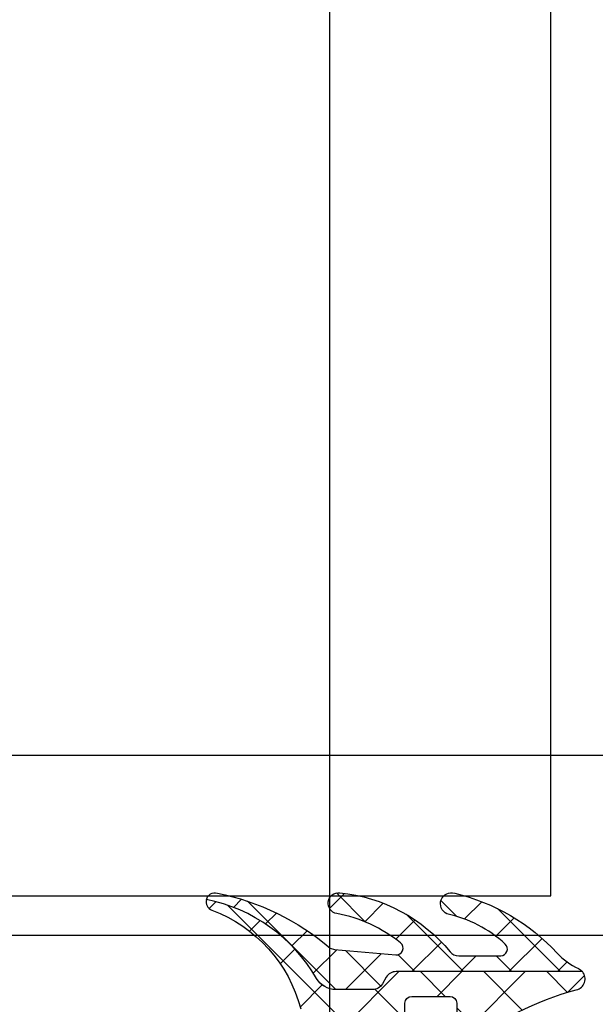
# Model space of a CAD drawing. Header units: millimetres. Extents: x 373037 to 682063, y 76092 to 274210.
# Tile 105 of 256: x 667647 to 667673, y 249616 to 249660. Entities that reach past the tile are written whole.
import ezdxf

# ---------------------------------------------------------------- set-up
doc = ezdxf.new("R2010")
doc.units = ezdxf.units.MM
doc.header["$LTSCALE"] = 100
doc.layers.add('PUDORYS', color=253, linetype='CONTINUOUS')

msp = doc.modelspace()

# ---------------------------------------------------------------- hatches: boundary and pattern name
at = {"layer": 'PUDORYS', "true_color": 0x939598}
h = msp.add_hatch(dxfattribs=at)
h.set_pattern_fill('ANSI37', color=252, scale=0.48, angle=90, style=0)
h.set_pattern_definition([(135, (679960.638258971, 248348.1544064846), (-1.077630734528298, -1.077630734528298), []), (225, (679960.638258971, 248348.1544064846), (1.077630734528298, -1.077630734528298), [])])
edge = h.paths.add_edge_path()
edge.add_arc((667666.8876797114, 249618.7373454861), 0.4999992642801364, 219.4073371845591, 269.999934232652)
edge.add_line((667666.8876791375, 249618.2373462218), (667668.7497761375, 249618.2373462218))
edge.add_arc((667668.7497757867, 249618.5373464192), 0.3000001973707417, 270.0000670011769, 407.357843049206)
edge.add_arc((667665.1823610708, 249614.663551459), 5.566188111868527, 47.35773889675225, 77.80896735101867)
edge.add_arc((667666.565655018, 249620.5476277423), 0.4897187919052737, 72.98602770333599, 244.8827571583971, ccw=False)
edge.add_arc((667664.6197636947, 249612.2078698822), 9.05242085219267, 42.79332113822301, 76.65656128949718, ccw=False)
edge.add_arc((667673.4639404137, 249620.3957501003), 2.999999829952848, 222.7932868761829, 245.2450969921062)
edge.add_arc((667671.9981582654, 249617.2169440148), 0.5004751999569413, 39.80643418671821, 65.24482424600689, ccw=False)
edge.add_line((667672.3826291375, 249617.5373462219), (667664.0993501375, 249617.5373462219))
edge.add_arc((667664.099350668, 249617.0373465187), 0.4999997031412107, 90.0000607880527, 150.0000196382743)
edge.add_line((667663.6663381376, 249617.2873462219), (667663.4931321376, 249616.9873462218))
edge.add_arc((667663.060119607, 249617.237345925), 0.4999997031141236, 270.0000607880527, 330.0000196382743, ccw=False)
edge.add_line((667663.0601201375, 249616.7373462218), (667661.4307721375, 249616.7373462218))
edge.add_arc((667661.4307713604, 249617.7373455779), 0.999999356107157, 210.0503388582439, 270.0000445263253, ccw=False)
edge.add_arc((667654.2463906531, 249613.5810187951), 7.300023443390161, 30.05035458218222, 78.71444631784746)
edge.add_arc((667656.0616232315, 249620.6373558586), 0.3999910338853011, 74.99872339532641, 165.1470491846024, ccw=False)
edge.add_arc((667653.9349027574, 249610.1178517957), 11.13157184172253, 49.413038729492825, 78.44234221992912, ccw=False)
edge.add_line((667661.1771191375, 249618.5713832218), (667661.3693361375, 249618.5136822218))
edge.add_line((667661.3693361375, 249618.5136822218), (667664.0865431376, 249618.2758442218))
edge.add_arc((667664.1127021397, 249618.5747014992), 0.2999999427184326, 264.997644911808, 410.9690488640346)
edge.add_arc((667660.3185301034, 249613.8944753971), 6.324969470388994, 50.96896669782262, 79.52002920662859)
edge.add_arc((667661.5474074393, 249620.5723112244), 0.4650353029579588, 82.47186289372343, 260.29202624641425, ccw=False)
edge.add_arc((667660.8979086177, 249613.8159788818), 7.252239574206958, 39.40751088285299, 84.37832838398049, ccw=False)
h = msp.add_hatch(dxfattribs=at)
h.set_pattern_fill('ANSI37', color=252, scale=0.625, angle=90, style=0)
h.set_pattern_definition([(135, (679960.638258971, 248348.1544064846), (-1.403165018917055, -1.403165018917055), []), (225, (679960.638258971, 248348.1544064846), (1.403165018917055, -1.403165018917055), [])])
edge = h.paths.add_edge_path()
edge.add_ellipse((667666.7618776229, 249615.9569080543), major_axis=(-5.03946705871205, 0), ratio=1, start_angle=29.791784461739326, end_angle=85.03553873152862, ccw=False)
edge.add_ellipse((667662.6487931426, 249613.6021078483), major_axis=(-0.3000000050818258, 0), ratio=1, start_angle=0.0006926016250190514, end_angle=29.792172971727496, ccw=False)
edge.add_line((667662.3487931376, 249613.6021042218), (667662.3487901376, 249614.1363882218))
edge.add_ellipse((667662.6487899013, 249614.1363894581), major_axis=(-0.2999997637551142, 0), ratio=1, start_angle=-90.00004511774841, end_angle=0.00023612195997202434, ccw=False)
edge.add_line((667662.6487901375, 249614.4363892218), (667664.1987871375, 249614.4363892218))
edge.add_ellipse((667664.1987794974, 249614.7363998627), major_axis=(-0.300010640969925, 0), ratio=1, start_angle=90.0014591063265, end_angle=179.9956760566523)
edge.add_line((667664.4987901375, 249614.7363772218), (667664.4988011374, 249616.1363592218))
edge.add_ellipse((667664.798790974, 249616.1363563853), major_axis=(-0.2999898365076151, 0), ratio=1, start_angle=270.00035075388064, end_angle=359.9994582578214, ccw=False)
edge.add_line((667664.7987891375, 249616.4363462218), (667666.4988011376, 249616.4363462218))
edge.add_ellipse((667666.4987939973, 249616.1363360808), major_axis=(-0.3000101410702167, 0), ratio=1, start_angle=180.004419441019, end_angle=269.99863638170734, ccw=False)
edge.add_line((667666.7988041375, 249616.1363592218), (667666.7987931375, 249614.5725282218))
edge.add_ellipse((667667.0999522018, 249614.5396711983), major_axis=(-0.3029461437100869, 0), ratio=1, start_angle=-6.226450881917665, end_angle=103.4835773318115)
edge.add_ellipse((667675.8048753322, 249603.2237068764), major_axis=(-14.00076634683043, 0), ratio=1, start_angle=285.30173220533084, end_angle=308.0756200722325, ccw=False)
edge.add_ellipse((667671.99816176, 249617.2159446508), major_axis=(-0.5004721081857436, 0), ratio=1, start_angle=102.9176085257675, end_angle=219.8066343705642)
edge.add_line((667672.3826291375, 249617.5363462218), (667664.0993501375, 249617.5363462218))
edge.add_ellipse((667664.099350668, 249617.0363465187), major_axis=(-0.4999997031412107, 0), ratio=1, start_angle=270.0000607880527, end_angle=330.0000196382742)
edge.add_line((667663.6663381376, 249617.2863462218), (667663.4931321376, 249616.9863462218))
edge.add_ellipse((667663.060119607, 249617.2363459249), major_axis=(-0.4999997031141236, 0), ratio=1, start_angle=90.00006078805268, end_angle=150.0000196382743, ccw=False)
edge.add_line((667663.0601201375, 249616.7363462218), (667661.4307721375, 249616.7363462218))
edge.add_ellipse((667661.4307713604, 249617.7363455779), major_axis=(-0.999999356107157, 0), ratio=1, start_angle=30.05033885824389, end_angle=90.00004452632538, ccw=False)
edge.add_ellipse((667654.2463906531, 249613.5800187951), major_axis=(-7.300023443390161, 0), ratio=1, start_angle=210.0503545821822, end_angle=258.7144463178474)
edge.add_ellipse((667656.0616227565, 249620.6363558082), major_axis=(-0.3999905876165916, 0), ratio=1, start_angle=-14.85297522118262, end_angle=69.49817054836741)
edge.add_ellipse((667653.6875558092, 249614.2872576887), major_axis=(-6.378448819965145, 0), ratio=1, start_angle=194.4525977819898, end_angle=249.4981254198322, ccw=False)
edge.add_line((667659.8641551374, 249615.8791842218), (667660.2277421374, 249614.4684772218))
edge.add_line((667660.2277421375, 249614.4684772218), (667660.4378551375, 249613.6057762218))
edge.add_ellipse((667665.7744778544, 249614.9363412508), major_axis=(-5.499995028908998, 0), ratio=1, start_angle=13.9999549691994, end_angle=90.00003420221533)
edge.add_line((667665.7744811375, 249609.4363462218), (667678.1925091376, 249609.4363462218))
edge.add_line((667678.1925091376, 249609.4363462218), (667679.5555661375, 249609.7239652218))
edge.add_ellipse((667679.6587987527, 249609.2347388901), major_axis=(-0.4999993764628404, 0), ratio=1, start_angle=220.2837515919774, end_angle=281.91530077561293, ccw=False)
edge.add_line((667680.0402241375, 249609.5580252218), (667681.6138351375, 249607.7014172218))
edge.add_ellipse((667682.1859741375, 249608.1863467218), major_axis=(-0.749999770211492, 0), ratio=1, start_angle=40.28370615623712, end_angle=220.2837061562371)
edge.add_line((667682.7581131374, 249608.6712762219), (667680.7988271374, 249610.9829202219))
edge.add_ellipse((667680.0359755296, 249610.3363480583), major_axis=(-0.9999990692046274, 0), ratio=1, start_angle=220.2836986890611, end_angle=281.9152478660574)
edge.add_line((667679.8295111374, 249611.3148012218), (667678.0359741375, 249610.9363462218))
edge.add_line((667678.0359741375, 249610.9363462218), (667666.3257731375, 249610.9363462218))

# ---------------------------------------------------------------- linework, layer by layer
at = {"layer": 'PUDORYS', "color": 252, "ltscale": 15, "true_color": 0x939598}
for points in [[(655063.636877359, 249619.1544343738), (681589.639597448, 249619.1544343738), (681589.639597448, 273245.1544306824), (655063.636877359, 273245.1544306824)], [(681581.6396141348, 273237.1544306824), (655071.6368773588, 273237.1544306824), (655071.6368773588, 249627.1544343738), (681581.6396141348, 249627.1544343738)], [(667733.148793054, 249689.3363003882), (667661.1488212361, 249689.3363003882), (667661.1488212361, 249604.3363283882), (667733.148793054, 249604.3363283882)], [(667202.3126378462, 249620.9004165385), (667670.9742935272, 249620.9004165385), (667670.9742935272, 249664.9004165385), (667202.3126378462, 249664.9004165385)]]:
    msp.add_lwpolyline(points, close=True, dxfattribs=at)
at = {"layer": 'PUDORYS', "color": 252, "true_color": 0x939598}
msp.add_lwpolyline([(667283.2835165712, 249620.900434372), (667670.9742934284, 249620.900434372), (667670.9742934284, 249664.900434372), (667283.2835165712, 249664.900434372), (667202.3126377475, 249664.900434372), (667202.3126377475, 249620.900434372)], close=True, dxfattribs=at)
msp.add_lwpolyline([(667666.5013541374, 249618.4199312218, 0.224409), (667666.8876791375, 249618.2373462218), (667668.7497761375, 249618.2373462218), (667668.7497761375, 249618.2373462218, 0.683163), (667668.9530011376, 249618.7580262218, 0.133656), (667666.3577831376, 249620.1042162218, -0.931673), (667666.7089491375, 249621.0159132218, -0.148841), (667671.2625121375, 249618.3576842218, 0.0982791), (667672.2077281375, 249617.6714282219, -0.111454), (667672.3826291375, 249617.5373462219), (667664.0993501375, 249617.5373462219), (667664.0993501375, 249617.5373462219, 0.267949), (667663.6663381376, 249617.2873462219), (667663.4931321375, 249616.9873462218), (667663.4931321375, 249616.9873462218, -0.267949), (667663.0601201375, 249616.7373462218), (667661.4307721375, 249616.7373462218), (667661.4307721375, 249616.7373462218, -0.267714), (667660.5651861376, 249617.2365852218, 0.215587), (667655.6749971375, 249620.7398892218, -0.414972), (667656.1651571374, 249621.0237152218, -0.127346), (667661.1771191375, 249618.5713832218), (667661.3693361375, 249618.5136822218), (667664.0865431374, 249618.2758442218), (667664.0865431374, 249618.2758442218, 0.739768), (667664.3016241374, 249618.8077432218, 0.125226), (667661.4689901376, 249620.1139352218, -0.981156), (667661.6083331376, 249621.0333382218, -0.19878), (667666.5013541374, 249618.4199312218)], format="xyb", close=True, dxfattribs=at)
at = {"layer": 'PUDORYS', "color": 252, "true_color": 0x939598, "extrusion": (0, 0, -1)}
for points in [[(-667667.1705891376, 249614.2450752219, 0.0996982), (-667672.1100421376, 249616.7281382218, -0.559391), (-667672.3826291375, 249617.5363462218), (-667664.0993501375, 249617.5363462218), (-667664.0993501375, 249617.5363462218, -0.267949), (-667663.6663381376, 249617.2863462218), (-667663.4931321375, 249616.9863462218), (-667663.4931321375, 249616.9863462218, 0.267949), (-667663.0601201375, 249616.7363462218), (-667661.4307721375, 249616.7363462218), (-667661.4307721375, 249616.7363462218, 0.267714), (-667660.5651861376, 249617.2355852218, -0.215587), (-667655.6749971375, 249620.7388892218, -0.385623), (-667655.9215311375, 249620.2617002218, 0.244909), (-667659.8641551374, 249615.8791842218)], [(-667664.4987901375, 249614.7363772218), (-667664.4988011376, 249616.1363592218), (-667664.4988011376, 249616.1363592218, 0.414209), (-667664.7987891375, 249616.4363462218), (-667666.4988011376, 249616.4363462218), (-667666.4988011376, 249616.4363462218, 0.414184), (-667666.7988041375, 249616.1363592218), (-667666.7987931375, 249614.5725282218)]]:
    msp.add_lwpolyline(points, format="xyb", dxfattribs=at)

doc.saveas('drawing.dxf')
